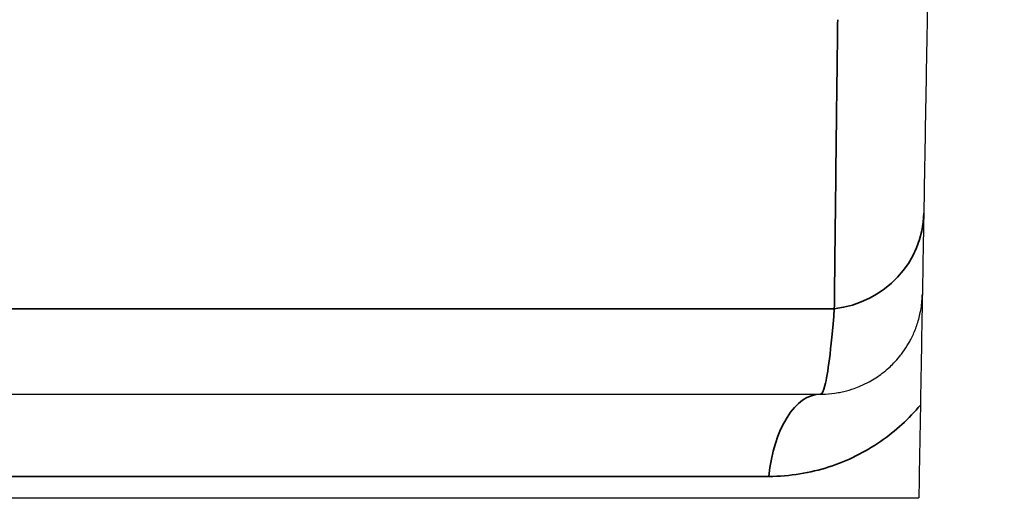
# Model space of a CAD drawing. Header units: millimetres. Extents: x -12192 to 12192, y -600 to 5895.
# Tile 110 of 122: x 1710 to 1720, y 5300 to 5305. Entities that reach past the tile are written whole.
import ezdxf

# ---------------------------------------------------------------- set-up
doc = ezdxf.new("R2010")
doc.units = ezdxf.units.MM
doc.header["$LTSCALE"] = 20
for name, color, linetype, lineweight in [('_Sichtbarkanten', 7, 'Continuous', 25), ('Bemaßung (ISO)', 7, 'Continuous', 25), ('Sichtbar schmal (ISO)', 7, 'Continuous', 35)]:
    doc.layers.add(name, color=color, linetype=linetype, lineweight=lineweight)
doc.styles.add('Notiztext (ISO)', font='verdana.ttf')
doc.dimstyles.new('wedi USA', dxfattribs={"dimscale": 20, "dimtxt": 2.5, "dimasz": 4, "dimexe": 2, "dimexo": 0.8, "dimgap": 0.3, "dimtad": 1, "dimdec": 1, "dimrnd": 1e-08, "dimtxsty": 'Notiztext (ISO)', "dimcen": 0.09, "dimclrd": 7, "dimclre": 7, "dimclrt": 256, "dimadec": 0, "dimazin": 2, "dimtfac": 0.6, "dimtmove": 0, "dimatfit": 3, "dimfxl": 1, "dimtolj": 1, "dimlwd": -1, "dimlwe": -1, "dimarcsym": 0})

# ---------------------------------------------------------------- blocks, each defined once
blk = doc.blocks.new('*D90')
at = {"layer": 'Bemaßung (ISO)', "color": 7, "transparency": 16777216}
for p, q in [((1662.9964, 5335.8434), (1662.9964, 5500.0919)), ((1723.0135, 5335.8434), (1723.0135, 5500.0919)), ((1582.9964, 5460.0919), (1502.9964, 5460.0919)), ((1662.9964, 5460.0919), (1723.0135, 5460.0919)), ((1803.0135, 5460.0919), (1883.0135, 5460.0919))]:
    blk.add_line(p, q, dxfattribs=at)
for points in [[(1582.9964, 5473.4252), (1582.9964, 5446.7585), (1662.9964, 5460.0919)], [(1803.0135, 5473.4252), (1803.0135, 5446.7585), (1723.0135, 5460.0919)]]:
    blk.add_solid(points, dxfattribs=at)
at = {"layer": 'Defpoints', "color": 0, "transparency": 16777216}
for p in [(1723.0135, 5460.0919), (1662.9964, 5319.8434), (1723.0135, 5319.8434)]:
    blk.add_point(p, dxfattribs=at)
at = {"layer": 'Bemaßung (ISO)', "transparency": 16777216, "insert": (1502.0211, 5531.5049), "char_height": 50, "attachment_point": 1, "style": 'Notiztext (ISO)'}
blk.add_mtext('\\A1;60 [2 3/8]"', dxfattribs=at)

msp = doc.modelspace()

# ---------------------------------------------------------------- linework, layer by layer
at = {"layer": '_Sichtbarkanten'}
for p, q in [((1667.8214, 5301.3494), (1718.1909, 5301.3494)), ((1666.8541, 5300.3319), (1719.1558, 5300.3319))]:
    msp.add_line(p, q, dxfattribs=at)
msp.add_arc((1718.191, 5302.3494), 0.9999, 358.99943, 359, dxfattribs=at)
msp.add_rational_spline([(1719.2821, 5307.5682), (1719.2196, 5303.9891), (1719.1558, 5300.3319)], [1.00023596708, 1.00023894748, 1.0001792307], degree=2, dxfattribs=at)
msp.add_open_spline([(1718.1909, 5301.3494), (1718.2068, 5301.3494), (1718.2226, 5301.3497), (1718.2383, 5301.3505), (1718.2805, 5301.3525), (1718.3218, 5301.3571), (1718.362, 5301.3641), (1718.3809, 5301.3674), (1718.3995, 5301.3712), (1718.4178, 5301.3755), (1718.4533, 5301.3837), (1718.488, 5301.3938), (1718.5216, 5301.4056), (1718.5428, 5301.4131), (1718.5636, 5301.4212), (1718.584, 5301.4299), (1718.6126, 5301.4421), (1718.6404, 5301.4556), (1718.6672, 5301.4701), (1718.6897, 5301.4823), (1718.7116, 5301.4953), (1718.7328, 5301.5089), (1718.755, 5301.5232), (1718.7764, 5301.5383), (1718.7969, 5301.5539), (1718.8197, 5301.5713), (1718.8414, 5301.5893), (1718.862, 5301.6081), (1718.8779, 5301.6224), (1718.8931, 5301.6371), (1718.9077, 5301.6522), (1718.9293, 5301.6743), (1718.9495, 5301.6972), (1718.9687, 5301.7209), (1718.9796, 5301.7344), (1718.9901, 5301.7481), (1719.0003, 5301.7621), (1719.0202, 5301.7896), (1719.0389, 5301.8183), (1719.0562, 5301.8482), (1719.0634, 5301.8607), (1719.0704, 5301.8733), (1719.0771, 5301.8861), (1719.0951, 5301.9205), (1719.1112, 5301.9563), (1719.1253, 5301.9932), (1719.1291, 5302.0032), (1719.1327, 5302.0132), (1719.1362, 5302.0233), (1719.1503, 5302.0642), (1719.1619, 5302.1062), (1719.1708, 5302.15), (1719.1722, 5302.1571), (1719.1736, 5302.1643), (1719.1749, 5302.1715), (1719.1835, 5302.2193), (1719.1889, 5302.2692), (1719.1904, 5302.3201), (1719.1905, 5302.324), (1719.1906, 5302.328), (1719.1907, 5302.3319)], degree=3, knots=[0.0000002, 0.0000002, 0.0000002, 0.0000002, 0.0271265, 0.0271265, 0.0271265, 0.1, 0.1, 0.1, 0.1340854, 0.1340854, 0.1340854, 0.2, 0.2, 0.2, 0.2416675, 0.2416675, 0.2416675, 0.3, 0.3, 0.3, 0.3488419, 0.3488419, 0.3488419, 0.4, 0.4, 0.4, 0.4566187, 0.4566187, 0.4566187, 0.5, 0.5, 0.5, 0.563892, 0.563892, 0.563892, 0.6, 0.6, 0.6, 0.6706682, 0.6706682, 0.6706682, 0.7, 0.7, 0.7, 0.7787575, 0.7787575, 0.7787575, 0.8, 0.8, 0.8, 0.8859904, 0.8859904, 0.8859904, 0.9, 0.9, 0.9, 0.992824, 0.992824, 0.992824, 0.999994, 0.999994, 0.999994, 0.999994], dxfattribs=at)
at = {"layer": 'Sichtbar schmal (ISO)'}
for p, q in [((1667.6843, 5302.1873), (1718.3255, 5302.1873)), ((1668.3289, 5300.5415), (1717.681, 5300.5415))]:
    msp.add_line(p, q, dxfattribs=at)
for centre, major_axis, ratio, start_param, end_param in [((1718.2047, 5303.1454), (0.9998, -0.0175), 0.965013, 4.850322, 6.283185), ((1718.1909, 5300.3494), (0, 1), 0.519522, 0.000002, 1.377419)]:
    msp.add_ellipse(centre, major_axis=major_axis, ratio=ratio, start_param=start_param, end_param=end_param, dxfattribs=at)
for points, knots in [([(1718.3255, 5302.1873), (1718.3277, 5302.3867), (1718.3298, 5302.5807), (1718.3319, 5302.7661), (1718.334, 5302.9514), (1718.336, 5303.1281), (1718.338, 5303.305), (1718.3401, 5303.4819), (1718.3421, 5303.659), (1718.3443, 5303.8411), (1718.3465, 5304.0233), (1718.3487, 5304.2105), (1718.3511, 5304.4075), (1718.3535, 5304.6044), (1718.3561, 5304.8111), (1718.3587, 5305.0262)], [0, 0, 0, 0, 0.2, 0.2, 0.2, 0.4, 0.4, 0.4, 0.6, 0.6, 0.6, 0.8, 0.8, 0.8, 1, 1, 1, 1]), ([(1718.1909, 5301.3494), (1718.2051, 5301.3494), (1718.2196, 5301.3782), (1718.2338, 5301.4351), (1718.2481, 5301.492), (1718.2621, 5301.5748), (1718.2773, 5301.6958), (1718.2925, 5301.8169), (1718.3087, 5301.9784), (1718.3255, 5302.1873)], [0, 0, 0, 0, 0.3333333, 0.3333333, 0.3333333, 0.6666667, 0.6666667, 0.6666667, 1, 1, 1, 1]), ([(1717.681, 5300.5415), (1717.7857, 5300.5415), (1717.989, 5300.5585), (1718.2766, 5300.6284), (1718.5422, 5300.7372), (1718.7835, 5300.8797), (1718.9957, 5301.0494), (1719.1161, 5301.1754), (1719.1717, 5301.2416)], [0.0000001, 0.0000001, 0.0000001, 0.0000001, 0.1666667, 0.3333333, 0.5, 0.6666667, 0.8333333, 0.9999992, 0.9999992, 0.9999992, 0.9999992])]:
    msp.add_open_spline(points, degree=3, knots=knots, dxfattribs=at)

# ---------------------------------------------------------------- dimensions: what is measured, and where the dimension line sits
at = {"layer": 'Bemaßung (ISO)', "color": 7}
dim = msp.add_linear_dim(base=(1723.0135, 5460.0919), p1=(1662.9964, 5319.8434), p2=(1723.0135, 5319.8434), angle=180, text='<>"', dimstyle='wedi USA', override={"dimgap": 0.3, "dimdec": 1, "dimtol": 0, "dimlim": 0, "dimtp": 0, "dimtm": 0, "dimtdec": 2, "dimtofl": 1, "dimatfit": 1}, dxfattribs=at)
dim.commit()
dim.dimension.update_dxf_attribs({"geometry": '*D90', "text_midpoint": (1693.0049, 5460.0919), "dimtype": 160})

doc.saveas('drawing.dxf')
